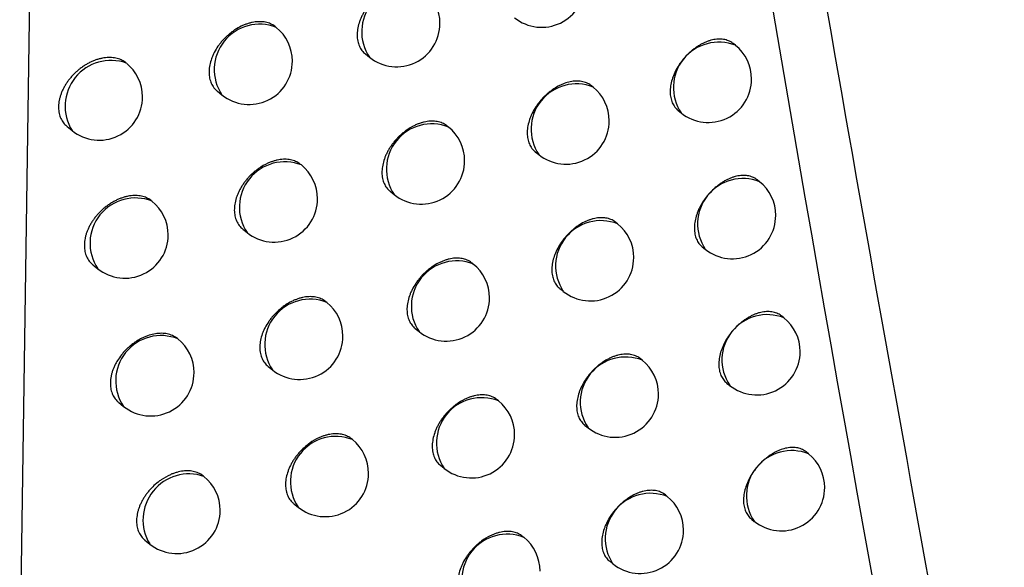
# Model space of a CAD drawing. Header units: millimetres. Extents: x -0.66 to 0.91, y -0.4 to 0.64.
# Tile 161 of 171: x 0.72523 to 0.73659, y 0.23777 to 0.24409. Entities that reach past the tile are written whole.
import ezdxf

# ---------------------------------------------------------------- set-up
doc = ezdxf.new("R2010")
doc.units = ezdxf.units.MM
doc.layers.add('FORMAT', color=7, linetype='Continuous')

msp = doc.modelspace()

# ---------------------------------------------------------------- linework, layer by layer
at = {"layer": 'FORMAT', "color": 7, "linetype": 'Continuous', "lineweight": 25}
for p, q in [((0.725488, 0.254527), (0.725227, 0.236582)), ((0.728188, 0.244004), (0.72818, 0.244011)), ((0.733488, 0.243797), (0.733464, 0.243817)), ((0.729217, 0.243697), (0.729264, 0.243659)), ((0.731846, 0.243315), (0.731826, 0.243331)), ((0.727509, 0.243267), (0.727562, 0.243225)), ((0.732827, 0.243046), (0.732862, 0.243017)), ((0.725774, 0.242859), (0.725832, 0.242813)), ((0.730176, 0.242854), (0.730161, 0.242866)), ((0.731178, 0.242568), (0.731219, 0.242535)), ((0.728479, 0.242416), (0.728469, 0.242423)), ((0.733767, 0.242223), (0.733741, 0.242244)), ((0.729503, 0.242112), (0.729549, 0.242075)), ((0.732128, 0.241737), (0.732108, 0.241754)), ((0.727801, 0.241677), (0.727852, 0.241636)), ((0.733106, 0.241471), (0.733141, 0.241443)), ((0.730463, 0.241273), (0.730448, 0.241285)), ((0.726071, 0.241265), (0.726128, 0.241219)), ((0.731462, 0.24099), (0.731502, 0.240958)), ((0.728772, 0.24083), (0.728761, 0.240838)), ((0.734048, 0.240652), (0.734021, 0.240673)), ((0.729792, 0.24053), (0.729837, 0.240493)), ((0.732414, 0.240162), (0.732392, 0.24018)), ((0.728095, 0.240091), (0.728145, 0.24005)), ((0.733387, 0.239899), (0.733422, 0.239872)), ((0.730753, 0.239694), (0.730737, 0.239707)), ((0.726371, 0.239673), (0.726427, 0.239629)), ((0.731748, 0.239414), (0.731787, 0.239383)), ((0.729067, 0.239247), (0.729056, 0.239256)), ((0.734332, 0.239083), (0.734304, 0.239105)), ((0.730083, 0.23895), (0.730127, 0.238915)), ((0.727354, 0.238821), (0.727348, 0.238826)), ((0.732702, 0.23859), (0.73268, 0.238608)), ((0.728391, 0.238507), (0.728441, 0.238467)), ((0.733672, 0.23833), (0.733705, 0.238303)), ((0.731046, 0.238118), (0.731029, 0.238132)), ((0.726673, 0.238085), (0.726728, 0.238041)), ((0.732037, 0.237842), (0.732075, 0.237811))]:
    msp.add_line(p, q, dxfattribs=at)
for centre, radius, start, end in [((0.729698, 0.243952), 0.0005234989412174, 68.457995, 213.993496), ((0.731252, 0.244505), 0.0005000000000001, 231.225746, 360), ((0.729578, 0.244049), 0.0005, 360, 51.225746), ((0.727996, 0.243517), 0.0005234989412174, 68.457995, 213.993496), ((0.729578, 0.244049), 0.0005, 231.225746, 360), ((0.727875, 0.243614), 0.0005000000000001, 360, 51.225746), ((0.733296, 0.24331), 0.0005234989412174, 68.457995, 213.993496), ((0.733175, 0.243407), 0.0005, 360, 51.225746), ((0.726281, 0.243093), 0.00052966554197, 70.492611, 211.958881), ((0.726145, 0.243202), 0.0005000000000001, 360, 51.225746), ((0.727875, 0.243614), 0.0005000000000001, 231.225746, 360), ((0.731653, 0.242828), 0.0005234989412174, 68.457995, 213.993496), ((0.733175, 0.243407), 0.0005000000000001, 231.225746, 360), ((0.731532, 0.242925), 0.0005000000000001, 360, 51.225746), ((0.726145, 0.243202), 0.0005000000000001, 231.225746, 360), ((0.729983, 0.242367), 0.0005234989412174, 68.457995, 213.993496), ((0.731532, 0.242925), 0.0005000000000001, 231.225746, 360), ((0.729863, 0.242464), 0.0005000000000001, 360, 51.225746), ((0.728286, 0.241929), 0.0005234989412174, 68.457995, 213.993496), ((0.728165, 0.242026), 0.0005, 360, 51.225746), ((0.729863, 0.242464), 0.0005000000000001, 231.225746, 360), ((0.733575, 0.241736), 0.0005234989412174, 68.457995, 213.993496), ((0.733454, 0.241833), 0.0005000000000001, 360, 51.225746), ((0.726562, 0.241512), 0.000523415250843, 68.428434, 214.023057), ((0.726441, 0.241609), 0.0005000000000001, 360, 51.225746), ((0.728165, 0.242026), 0.0005, 231.225746, 360), ((0.731936, 0.24125), 0.0005234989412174, 68.457995, 213.993496), ((0.731815, 0.241347), 0.0005, 360, 51.225746), ((0.733454, 0.241833), 0.0005000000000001, 231.225746, 360), ((0.726441, 0.241609), 0.0005000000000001, 231.225746, 360), ((0.730271, 0.240786), 0.0005234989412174, 68.457995, 213.993496), ((0.731815, 0.241347), 0.0005, 231.225746, 360), ((0.73015, 0.240883), 0.0005000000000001, 360, 51.225746), ((0.728579, 0.240343), 0.0005234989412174, 68.457995, 213.993496), ((0.728458, 0.24044), 0.0005, 360, 51.225746), ((0.73015, 0.240883), 0.0005000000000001, 231.225746, 360), ((0.733856, 0.240165), 0.0005234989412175, 68.457995, 213.993496), ((0.733735, 0.240262), 0.0005, 360, 51.225746), ((0.726857, 0.239925), 0.0005220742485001, 67.946532, 214.50496), ((0.72674, 0.240019), 0.0005000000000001, 360, 51.225746), ((0.728458, 0.24044), 0.0005, 231.225746, 360), ((0.733735, 0.240262), 0.0004999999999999, 231.225746, 360), ((0.732221, 0.239676), 0.0005234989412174, 68.457995, 213.993496), ((0.7321, 0.239773), 0.0005000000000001, 360, 51.225746), ((0.72674, 0.240019), 0.0005000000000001, 231.225746, 360), ((0.730561, 0.239207), 0.0005234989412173, 68.457995, 213.993496), ((0.73044, 0.239304), 0.0005000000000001, 360, 51.225746), ((0.7321, 0.239773), 0.0005000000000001, 231.225746, 360), ((0.728875, 0.23876), 0.0005234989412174, 68.457995, 213.993496), ((0.728754, 0.238857), 0.0005, 360, 51.225746), ((0.73044, 0.239304), 0.0005000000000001, 231.225746, 360), ((0.734139, 0.238596), 0.0005234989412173, 68.457995, 213.993496), ((0.734019, 0.238693), 0.0005, 360, 51.225746), ((0.727181, 0.238319), 0.0005313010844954, 70.991007, 211.460485), ((0.727041, 0.238431), 0.0005000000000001, 360, 51.225746), ((0.728754, 0.238857), 0.0005, 231.225746, 360), ((0.734019, 0.238693), 0.0005, 231.225746, 360), ((0.732509, 0.238103), 0.0005234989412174, 68.457995, 213.993496), ((0.732389, 0.238201), 0.0005000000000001, 360, 51.225746), ((0.727041, 0.238431), 0.0005000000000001, 231.225746, 360), ((0.730854, 0.237631), 0.0005234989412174, 68.457995, 213.993496), ((0.730733, 0.237729), 0.0005, 360, 51.225746), ((0.732389, 0.238201), 0.0005000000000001, 231.225746, 360)]:
    msp.add_arc(centre, radius, start, end, dxfattribs=at)
for points, knots in [([(0.7414792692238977, 0.2091920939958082), (0.7404295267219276, 0.2140268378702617), (0.7383296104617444, 0.2236983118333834), (0.7355151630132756, 0.2385232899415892), (0.7329207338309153, 0.2535623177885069), (0.7314076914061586, 0.2637942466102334), (0.73065101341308, 0.2689112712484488)], [0, 0, 0, 0, 0.2497424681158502, 0.4995875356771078, 0.7497419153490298, 1, 1, 1, 1]), ([(0.7307572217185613, 0.2635278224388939), (0.7322280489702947, 0.2543267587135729), (0.7344792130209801, 0.2402441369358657), (0.7380838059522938, 0.2218139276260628), (0.7401309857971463, 0.2125023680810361), (0.7411547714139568, 0.2078456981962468)], [0, 0, 0, 0, 0.4851334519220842, 0.7425175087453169, 1, 1, 1, 1]), ([(0.7298770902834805, 0.2444491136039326), (0.7298711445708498, 0.2444537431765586), (0.7298500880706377, 0.2444701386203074), (0.7298162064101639, 0.2444863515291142), (0.7297773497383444, 0.2444980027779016), (0.7297361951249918, 0.2445055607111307), (0.7296921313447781, 0.244507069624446), (0.7296462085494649, 0.2445023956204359), (0.7296110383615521, 0.2444958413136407), (0.7295755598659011, 0.2444863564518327), (0.7295394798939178, 0.2444738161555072), (0.7294797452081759, 0.2444482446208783), (0.7294204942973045, 0.2444131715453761), (0.7293545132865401, 0.2443624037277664), (0.729312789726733, 0.2443240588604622), (0.7292746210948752, 0.2442823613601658), (0.7292478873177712, 0.2442494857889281), (0.7292234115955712, 0.2442154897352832), (0.7292013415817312, 0.2441806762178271), (0.7291815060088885, 0.2441447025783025), (0.7291643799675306, 0.2441083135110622), (0.7291452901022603, 0.2440596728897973), (0.7291318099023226, 0.2440109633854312), (0.7291243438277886, 0.2439634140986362), (0.7291208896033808, 0.2439169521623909), (0.7291234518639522, 0.2438724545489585), (0.729132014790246, 0.2438310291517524), (0.7291445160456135, 0.2437919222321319), (0.7291626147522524, 0.2437563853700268), (0.7291864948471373, 0.2437260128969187), (0.7292024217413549, 0.2437081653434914), (0.7292141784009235, 0.2437003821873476), (0.7292179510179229, 0.2436978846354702)], [0, 0, 0, 0, 0.0210355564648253, 0.0744965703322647, 0.101782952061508, 0.1282776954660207, 0.1818747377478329, 0.2092306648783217, 0.2357904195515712, 0.2625355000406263, 0.289567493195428, 0.3169924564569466, 0.3972484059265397, 0.4247126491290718, 0.4780117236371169, 0.5050670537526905, 0.5325189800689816, 0.5590346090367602, 0.585736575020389, 0.6127276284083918, 0.6401150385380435, 0.6665449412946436, 0.7200160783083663, 0.747313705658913, 0.7736783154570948, 0.8270153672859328, 0.8542420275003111, 0.8805958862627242, 0.9339088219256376, 0.9611204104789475, 0.987523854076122, 1, 1, 1, 1]), ([(0.7281798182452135, 0.2440106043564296), (0.7281738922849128, 0.2440152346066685), (0.7281526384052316, 0.2440318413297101), (0.7281184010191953, 0.2440484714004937), (0.7280789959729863, 0.2440607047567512), (0.728037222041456, 0.2440688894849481), (0.7279924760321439, 0.2440710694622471), (0.7279458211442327, 0.2440670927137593), (0.7279100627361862, 0.2440610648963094), (0.7278739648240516, 0.2440520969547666), (0.7278372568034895, 0.2440400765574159), (0.7277886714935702, 0.2440203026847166), (0.7277404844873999, 0.2439949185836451), (0.7276939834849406, 0.2439645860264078), (0.7276600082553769, 0.2439393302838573), (0.7276275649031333, 0.2439120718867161), (0.7275968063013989, 0.2438830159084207), (0.7275674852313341, 0.2438518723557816), (0.7275402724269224, 0.2438192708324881), (0.7275070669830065, 0.2437742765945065), (0.7274785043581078, 0.2437271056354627), (0.7274553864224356, 0.2436789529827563), (0.727436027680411, 0.2436305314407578), (0.7274223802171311, 0.2435819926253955), (0.7274148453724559, 0.2435345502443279), (0.7274113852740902, 0.2434881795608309), (0.7274140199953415, 0.2434437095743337), (0.7274227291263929, 0.243402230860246), (0.7274354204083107, 0.2433630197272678), (0.7274537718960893, 0.2433273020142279), (0.7274779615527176, 0.2432966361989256), (0.7274942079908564, 0.2432784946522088), (0.7275062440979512, 0.2432704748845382), (0.7275101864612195, 0.243267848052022)], [0, 0, 0, 0, 0.0206344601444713, 0.0740069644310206, 0.1012459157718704, 0.1277473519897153, 0.1813560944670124, 0.2087158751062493, 0.235329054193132, 0.2621276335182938, 0.2892131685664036, 0.3166917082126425, 0.3699802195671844, 0.3973227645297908, 0.4248670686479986, 0.4515112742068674, 0.4783428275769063, 0.5054652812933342, 0.5329868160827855, 0.5595228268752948, 0.6132114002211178, 0.6406236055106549, 0.6670174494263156, 0.7204173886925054, 0.7476806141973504, 0.7739671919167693, 0.8271468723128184, 0.8542935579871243, 0.8805614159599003, 0.9336994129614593, 0.9608203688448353, 0.9871669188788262, 1, 1, 1, 1]), ([(0.7334634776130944, 0.243816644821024), (0.7334576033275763, 0.2438211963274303), (0.7334371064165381, 0.2438370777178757), (0.7334041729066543, 0.2438523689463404), (0.733366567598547, 0.2438628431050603), (0.7333267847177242, 0.243869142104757), (0.7332842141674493, 0.2438693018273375), (0.7332398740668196, 0.2438632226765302), (0.7332059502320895, 0.2438556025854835), (0.7331717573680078, 0.2438450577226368), (0.7331369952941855, 0.2438314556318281), (0.7331023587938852, 0.2438150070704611), (0.7330681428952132, 0.2437958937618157), (0.7330346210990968, 0.2437743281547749), (0.7330015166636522, 0.243750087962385), (0.7329695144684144, 0.2437236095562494), (0.7329388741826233, 0.2436951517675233), (0.7329098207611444, 0.2436649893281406), (0.732882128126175, 0.2436328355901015), (0.7328563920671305, 0.2435993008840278), (0.7328249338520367, 0.2435531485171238), (0.7327978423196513, 0.2435050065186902), (0.7327758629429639, 0.243456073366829), (0.7327573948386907, 0.2434069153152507), (0.7327443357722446, 0.243357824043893), (0.7327370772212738, 0.2433100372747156), (0.732733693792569, 0.2432634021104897), (0.7327361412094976, 0.243218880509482), (0.7327444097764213, 0.2431776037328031), (0.7327565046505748, 0.2431387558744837), (0.7327740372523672, 0.2431036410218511), (0.7327971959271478, 0.2430739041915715), (0.7328125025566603, 0.2430566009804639), (0.7328237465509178, 0.2430492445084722), (0.732827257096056, 0.2430469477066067)], [0, 0, 0, 0, 0.0215127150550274, 0.0750634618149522, 0.1023984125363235, 0.1288759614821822, 0.1824405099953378, 0.2097825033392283, 0.2362669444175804, 0.2629365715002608, 0.2898929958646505, 0.3172422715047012, 0.343730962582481, 0.3704049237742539, 0.3973658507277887, 0.4247198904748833, 0.4512070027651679, 0.4778794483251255, 0.5048389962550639, 0.5321918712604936, 0.5586703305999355, 0.6122374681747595, 0.6395816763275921, 0.6660475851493, 0.7195892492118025, 0.7469203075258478, 0.7733768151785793, 0.8268991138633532, 0.8542198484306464, 0.8806764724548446, 0.9341986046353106, 0.9615187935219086, 0.9879855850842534, 1, 1, 1, 1]), ([(0.7264544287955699, 0.2435941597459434), (0.7264404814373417, 0.2436044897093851), (0.726418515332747, 0.2436207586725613), (0.7263829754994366, 0.2436360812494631), (0.7263529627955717, 0.24364574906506), (0.7263212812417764, 0.2436523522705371), (0.726288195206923, 0.2436560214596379), (0.726253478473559, 0.2436566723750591), (0.7262177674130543, 0.2436542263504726), (0.7261815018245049, 0.2436487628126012), (0.7261447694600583, 0.2436403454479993), (0.7261073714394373, 0.2436288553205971), (0.7260700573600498, 0.243614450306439), (0.7260332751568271, 0.2435973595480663), (0.7259970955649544, 0.2435776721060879), (0.7259613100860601, 0.2435551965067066), (0.7259267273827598, 0.243530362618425), (0.725893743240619, 0.2435035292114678), (0.7258623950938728, 0.243474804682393), (0.7258324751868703, 0.2434439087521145), (0.7258047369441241, 0.2434115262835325), (0.7257794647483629, 0.2433781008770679), (0.72575664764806, 0.2433437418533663), (0.7257361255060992, 0.2433080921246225), (0.7257184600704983, 0.2432719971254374), (0.7257037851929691, 0.2432359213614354), (0.7256920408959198, 0.2431999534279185), (0.7256831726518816, 0.2431637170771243), (0.7256755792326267, 0.2431163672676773), (0.7256741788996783, 0.2430704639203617), (0.7256789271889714, 0.2430270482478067), (0.7256877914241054, 0.2429855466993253), (0.7257026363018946, 0.2429471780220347), (0.7257232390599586, 0.2429130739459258), (0.7257440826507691, 0.2428852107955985), (0.7257632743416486, 0.2428694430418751), (0.7257746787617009, 0.2428600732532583)], [0, 0, 0, 0, 0.0466044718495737, 0.073398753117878, 0.1005777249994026, 0.126993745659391, 0.1535913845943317, 0.1807601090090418, 0.2081254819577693, 0.2347112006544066, 0.2614804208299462, 0.2888278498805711, 0.3163749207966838, 0.3430465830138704, 0.3699036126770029, 0.3973463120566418, 0.4249919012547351, 0.4516188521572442, 0.4784321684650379, 0.5058355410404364, 0.5334438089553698, 0.5599058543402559, 0.586553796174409, 0.6137905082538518, 0.6412316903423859, 0.6674816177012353, 0.6939156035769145, 0.7209315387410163, 0.7481490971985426, 0.800661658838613, 0.827317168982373, 0.8543620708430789, 0.9068182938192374, 0.9334411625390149, 0.9604482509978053, 1, 1, 1, 1]), ([(0.7318257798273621, 0.2433302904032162), (0.7318198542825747, 0.2433348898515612), (0.7317990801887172, 0.2433510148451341), (0.7317656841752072, 0.2433667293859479), (0.7317274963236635, 0.2433777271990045), (0.7316870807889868, 0.2433845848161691), (0.7316438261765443, 0.2433853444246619), (0.7315987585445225, 0.2433798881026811), (0.7315527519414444, 0.2433703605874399), (0.7315057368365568, 0.2433548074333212), (0.7314473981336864, 0.2433283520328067), (0.7314010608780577, 0.2433016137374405), (0.7313563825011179, 0.2432700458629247), (0.7313237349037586, 0.2432439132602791), (0.7312925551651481, 0.243215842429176), (0.7312629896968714, 0.24318604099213), (0.7312348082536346, 0.2431542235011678), (0.7312086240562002, 0.2431210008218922), (0.7311766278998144, 0.2430752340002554), (0.7311490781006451, 0.2430274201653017), (0.7311267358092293, 0.2429787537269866), (0.7311079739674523, 0.2429298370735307), (0.731094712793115, 0.2428809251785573), (0.7310873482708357, 0.2428332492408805), (0.731083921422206, 0.2427866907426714), (0.7310864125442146, 0.2427421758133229), (0.7310948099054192, 0.242700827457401), (0.7311070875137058, 0.242661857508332), (0.7311248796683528, 0.2426265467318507), (0.7311483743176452, 0.2425965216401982), (0.7311639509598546, 0.2425789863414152), (0.7311754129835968, 0.2425714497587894), (0.7311790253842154, 0.2425690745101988)], [0, 0, 0, 0, 0.0213592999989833, 0.0748825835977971, 0.1022026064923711, 0.1286867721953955, 0.1822639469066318, 0.2096115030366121, 0.2361218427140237, 0.2897523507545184, 0.3171276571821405, 0.3701238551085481, 0.3973155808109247, 0.4247074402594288, 0.4512267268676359, 0.477931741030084, 0.5049245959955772, 0.5323118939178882, 0.5588038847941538, 0.6123993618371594, 0.6397591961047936, 0.6662134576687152, 0.7197323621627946, 0.7470526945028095, 0.7734781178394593, 0.8269377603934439, 0.8542266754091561, 0.8806485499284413, 0.9340999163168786, 0.9613833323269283, 0.9878294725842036, 1, 1, 1, 1]), ([(0.7301610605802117, 0.2428656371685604), (0.7301551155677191, 0.2428702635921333), (0.7301341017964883, 0.2428866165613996), (0.7301002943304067, 0.2429027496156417), (0.7300615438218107, 0.2429142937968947), (0.7300205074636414, 0.2429217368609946), (0.7299765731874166, 0.2429231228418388), (0.7299307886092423, 0.2429183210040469), (0.7298957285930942, 0.2429116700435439), (0.7298603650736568, 0.2429020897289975), (0.7298244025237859, 0.2428894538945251), (0.7297648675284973, 0.2428637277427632), (0.7297058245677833, 0.2428285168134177), (0.7296509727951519, 0.2427860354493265), (0.7296192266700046, 0.2427583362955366), (0.7295891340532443, 0.2427288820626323), (0.7295604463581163, 0.2426973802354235), (0.7295338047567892, 0.2426644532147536), (0.7295094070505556, 0.242630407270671), (0.729487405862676, 0.2425955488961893), (0.7294676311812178, 0.242559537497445), (0.7294505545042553, 0.2425231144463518), (0.7294315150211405, 0.2424744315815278), (0.7294180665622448, 0.2424256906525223), (0.7294106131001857, 0.2423781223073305), (0.7294071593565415, 0.2423316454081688), (0.7294097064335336, 0.2422871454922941), (0.7294182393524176, 0.2422457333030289), (0.7294307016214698, 0.2422066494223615), (0.7294487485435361, 0.2421711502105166), (0.7294725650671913, 0.2421408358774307), (0.7294884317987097, 0.2421230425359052), (0.7295001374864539, 0.2421153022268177), (0.729503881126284, 0.2421128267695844)], [0, 0, 0, 0, 0.0210957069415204, 0.0745667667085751, 0.101858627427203, 0.1283504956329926, 0.1819420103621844, 0.2092954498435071, 0.2358449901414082, 0.2625798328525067, 0.2896015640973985, 0.3170162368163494, 0.3972299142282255, 0.4246795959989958, 0.4512470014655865, 0.4780007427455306, 0.5050434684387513, 0.5324823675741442, 0.5589928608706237, 0.5856895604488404, 0.6126750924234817, 0.6400565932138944, 0.6664905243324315, 0.7199695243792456, 0.7472708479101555, 0.7736463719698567, 0.8270054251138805, 0.8542432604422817, 0.8806092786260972, 0.9339469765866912, 0.96117143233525, 0.9875820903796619, 1, 1, 1, 1]), ([(0.7284691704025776, 0.2424228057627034), (0.7284632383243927, 0.2424274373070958), (0.728442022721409, 0.2424440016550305), (0.7284078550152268, 0.2424605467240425), (0.7283685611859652, 0.2424726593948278), (0.7283269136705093, 0.2424807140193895), (0.7282823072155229, 0.2424827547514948), (0.7282358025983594, 0.2424786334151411), (0.728200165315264, 0.2424724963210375), (0.7281641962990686, 0.2424634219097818), (0.7281276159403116, 0.2424512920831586), (0.7280670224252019, 0.2424263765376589), (0.7280069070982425, 0.2423919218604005), (0.7279510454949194, 0.2423500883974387), (0.7279187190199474, 0.2423227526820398), (0.727888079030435, 0.2422936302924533), (0.7278588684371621, 0.2422624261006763), (0.7278317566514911, 0.2422297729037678), (0.7278069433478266, 0.242195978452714), (0.7277845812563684, 0.2421613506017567), (0.7277644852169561, 0.2421255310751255), (0.7277471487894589, 0.2420892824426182), (0.727727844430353, 0.2420408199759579), (0.7277142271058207, 0.2419922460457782), (0.7277067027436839, 0.2419447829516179), (0.7277032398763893, 0.2418983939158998), (0.7277058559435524, 0.2418539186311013), (0.7277145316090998, 0.2418124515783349), (0.7277271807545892, 0.2417732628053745), (0.7277454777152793, 0.2417375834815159), (0.7277696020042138, 0.2417069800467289), (0.7277857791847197, 0.2416889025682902), (0.7277977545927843, 0.2416809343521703), (0.727801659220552, 0.241678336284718)], [0, 0, 0, 0, 0.0207246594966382, 0.0741200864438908, 0.1013712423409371, 0.1278726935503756, 0.1814818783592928, 0.2088423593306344, 0.2354450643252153, 0.2622331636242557, 0.2893082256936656, 0.3167763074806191, 0.3972167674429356, 0.424744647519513, 0.4513759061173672, 0.4781943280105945, 0.505303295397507, 0.5328108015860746, 0.5593439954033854, 0.5860641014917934, 0.6130744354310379, 0.6404828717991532, 0.6668868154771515, 0.7203067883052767, 0.7475797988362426, 0.7738859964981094, 0.8271052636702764, 0.854272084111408, 0.8805611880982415, 0.9337423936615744, 0.9608857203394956, 0.9872466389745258, 1, 1, 1, 1]), ([(0.7337409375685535, 0.2422432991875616), (0.7337350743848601, 0.2422478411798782), (0.7337146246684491, 0.242263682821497), (0.7336817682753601, 0.2422789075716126), (0.7336442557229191, 0.2422893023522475), (0.7336045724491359, 0.2422955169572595), (0.7335621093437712, 0.242295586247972), (0.7335178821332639, 0.2422894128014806), (0.7334840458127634, 0.2422817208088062), (0.7334499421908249, 0.2422711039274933), (0.7334152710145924, 0.2422574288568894), (0.7333807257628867, 0.2422409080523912), (0.7333466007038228, 0.2422217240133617), (0.7333131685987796, 0.2422000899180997), (0.733280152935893, 0.2421757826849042), (0.733248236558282, 0.2421492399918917), (0.7332176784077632, 0.2421207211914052), (0.7331887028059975, 0.2420905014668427), (0.7331610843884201, 0.2420582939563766), (0.7331354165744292, 0.242024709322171), (0.7331040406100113, 0.2419784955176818), (0.7330770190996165, 0.2419303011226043), (0.7330550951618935, 0.2418813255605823), (0.7330366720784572, 0.2418321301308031), (0.7330236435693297, 0.2417830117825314), (0.7330164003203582, 0.2417352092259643), (0.7330130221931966, 0.2416885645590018), (0.7330154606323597, 0.2416440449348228), (0.733023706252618, 0.241602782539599), (0.7330357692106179, 0.2415639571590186), (0.7330532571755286, 0.2415288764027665), (0.7330763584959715, 0.2414991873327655), (0.7330916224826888, 0.2414819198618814), (0.7331028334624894, 0.2414745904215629), (0.7331063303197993, 0.2414723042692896)], [0, 0, 0, 0, 0.0215263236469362, 0.0750798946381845, 0.1024163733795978, 0.1288934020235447, 0.1824569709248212, 0.2097985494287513, 0.2362806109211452, 0.2629478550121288, 0.2899018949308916, 0.3172487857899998, 0.3437340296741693, 0.3704045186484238, 0.3973619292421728, 0.4247123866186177, 0.4511964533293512, 0.4778658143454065, 0.5048222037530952, 0.5321718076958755, 0.5586491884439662, 0.6122140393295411, 0.639556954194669, 0.6660245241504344, 0.7195694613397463, 0.7469020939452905, 0.7733623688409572, 0.8268922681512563, 0.8542168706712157, 0.8806775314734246, 0.9342078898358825, 0.9615323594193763, 0.9880014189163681, 1, 1, 1, 1]), ([(0.7267496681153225, 0.2420016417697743), (0.7267357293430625, 0.2420119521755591), (0.72671379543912, 0.242028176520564), (0.7266783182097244, 0.2420434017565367), (0.7266483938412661, 0.2420529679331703), (0.7266168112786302, 0.2420594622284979), (0.7265838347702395, 0.2420630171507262), (0.7265492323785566, 0.242063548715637), (0.7265136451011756, 0.2420609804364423), (0.7264775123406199, 0.2420553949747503), (0.7264409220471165, 0.2420468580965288), (0.7264036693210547, 0.2420352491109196), (0.726366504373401, 0.2420207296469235), (0.7263298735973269, 0.2420035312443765), (0.7262938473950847, 0.2419837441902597), (0.7262582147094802, 0.2419611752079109), (0.7262237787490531, 0.2419362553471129), (0.7261909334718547, 0.2419093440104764), (0.7261597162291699, 0.2418805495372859), (0.7261299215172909, 0.2418495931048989), (0.7261022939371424, 0.2418171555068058), (0.7260771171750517, 0.2417836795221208), (0.7260543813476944, 0.2417492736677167), (0.7260339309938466, 0.2417135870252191), (0.7260163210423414, 0.2416774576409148), (0.7260016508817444, 0.2416412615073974), (0.7259899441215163, 0.2416052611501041), (0.7259811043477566, 0.2415690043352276), (0.725973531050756, 0.2415217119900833), (0.7259721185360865, 0.2414757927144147), (0.7259768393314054, 0.2414323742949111), (0.7259856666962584, 0.2413908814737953), (0.726000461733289, 0.2413525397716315), (0.7260210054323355, 0.2413184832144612), (0.7260417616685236, 0.2412907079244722), (0.7260608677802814, 0.2412750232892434), (0.7260722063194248, 0.2412657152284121)], [0, 0, 0, 0, 0.046734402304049, 0.0735407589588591, 0.1007324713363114, 0.1271448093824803, 0.1537388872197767, 0.1809045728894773, 0.2082671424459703, 0.2348352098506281, 0.2615867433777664, 0.2889164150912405, 0.3164457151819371, 0.3430928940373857, 0.3699252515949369, 0.3973425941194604, 0.424962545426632, 0.4515690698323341, 0.4783616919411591, 0.505743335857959, 0.533329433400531, 0.559784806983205, 0.5864258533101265, 0.6136547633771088, 0.6410877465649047, 0.6673481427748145, 0.693987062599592, 0.7208185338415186, 0.7480460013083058, 0.8006043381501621, 0.8272830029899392, 0.8543513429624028, 0.906857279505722, 0.9335056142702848, 0.9605388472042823, 1, 1, 1, 1]), ([(0.732107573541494, 0.241753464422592), (0.7321016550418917, 0.2417580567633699), (0.7320809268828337, 0.2417741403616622), (0.7320476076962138, 0.2417897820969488), (0.732009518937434, 0.2418006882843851), (0.7319692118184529, 0.2418074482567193), (0.7319260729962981, 0.2418081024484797), (0.7318811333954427, 0.2418025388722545), (0.7318467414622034, 0.2417953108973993), (0.7318120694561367, 0.2417851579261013), (0.7317768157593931, 0.2417719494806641), (0.7317302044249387, 0.241750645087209), (0.7316840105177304, 0.241723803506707), (0.7316394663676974, 0.2416921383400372), (0.7316069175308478, 0.2416659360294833), (0.7315758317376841, 0.2416377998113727), (0.7315463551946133, 0.2416079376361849), (0.7315182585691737, 0.2415760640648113), (0.7314921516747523, 0.2415427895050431), (0.7314602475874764, 0.2414969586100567), (0.7314327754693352, 0.2414490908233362), (0.7314104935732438, 0.2414003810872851), (0.7313917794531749, 0.2413514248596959), (0.731378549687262, 0.2413024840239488), (0.7313711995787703, 0.2412547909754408), (0.7313677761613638, 0.2412082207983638), (0.7313702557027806, 0.241163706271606), (0.7313786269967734, 0.2411223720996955), (0.7313908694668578, 0.2410834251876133), (0.7314086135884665, 0.241048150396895), (0.7314320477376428, 0.241018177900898), (0.731447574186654, 0.2410006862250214), (0.731458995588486, 0.2409931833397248), (0.7314625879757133, 0.2409908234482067)], [0, 0, 0, 0, 0.0213916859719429, 0.0749193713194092, 0.1022418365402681, 0.1287238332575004, 0.1822967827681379, 0.2096423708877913, 0.2361464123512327, 0.2628356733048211, 0.2898117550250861, 0.31718070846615, 0.3701598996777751, 0.3973428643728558, 0.424725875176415, 0.4512375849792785, 0.4779349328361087, 0.5049199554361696, 0.5322991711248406, 0.5587875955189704, 0.6123756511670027, 0.6397314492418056, 0.6661875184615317, 0.7197099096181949, 0.7470318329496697, 0.7734631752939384, 0.8269347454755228, 0.8542297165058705, 0.8806582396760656, 0.9341231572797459, 0.9614136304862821, 0.9878633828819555, 1, 1, 1, 1]), ([(0.7304476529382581, 0.2412849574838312), (0.7304417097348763, 0.2412895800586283), (0.7304207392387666, 0.2413058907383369), (0.7303870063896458, 0.2413219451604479), (0.7303483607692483, 0.2413333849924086), (0.7303074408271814, 0.2413407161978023), (0.7302636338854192, 0.2413419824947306), (0.7302179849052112, 0.2413370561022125), (0.7301830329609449, 0.2413303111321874), (0.7301477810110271, 0.2413206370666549), (0.7301119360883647, 0.2413079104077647), (0.7300645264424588, 0.2412872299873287), (0.7300175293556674, 0.2412609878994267), (0.7299721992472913, 0.2412298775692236), (0.7299390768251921, 0.2412040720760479), (0.729907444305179, 0.2411763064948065), (0.7298774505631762, 0.2411467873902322), (0.7298488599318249, 0.2411152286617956), (0.7298223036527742, 0.241082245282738), (0.7297898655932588, 0.2410367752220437), (0.7297619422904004, 0.2409892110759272), (0.7297393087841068, 0.2409407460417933), (0.7297203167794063, 0.2408920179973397), (0.7297069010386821, 0.2408432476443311), (0.7296994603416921, 0.2407956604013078), (0.7296960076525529, 0.2407491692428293), (0.7296985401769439, 0.2407046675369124), (0.7297070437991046, 0.2406632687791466), (0.7297194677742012, 0.2406242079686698), (0.7297374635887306, 0.2405887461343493), (0.7297612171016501, 0.2405584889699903), (0.7297770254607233, 0.2405407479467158), (0.7297886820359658, 0.2405330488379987), (0.7297923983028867, 0.240530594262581)], [0, 0, 0, 0, 0.02115006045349, 0.0746276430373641, 0.1019231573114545, 0.1284110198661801, 0.1819946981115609, 0.2093444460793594, 0.23588320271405, 0.2626072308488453, 0.2896181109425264, 0.3170218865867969, 0.3701005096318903, 0.3973347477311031, 0.4247695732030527, 0.4513243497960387, 0.4780653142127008, 0.5050949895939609, 0.5325204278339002, 0.5590247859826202, 0.6126464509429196, 0.6400210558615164, 0.6664573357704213, 0.7199408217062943, 0.7472441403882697, 0.7736284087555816, 0.8270050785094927, 0.8542518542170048, 0.8806277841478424, 0.9339856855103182, 0.9612206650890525, 0.9876366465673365, 1, 1, 1, 1]), ([(0.7287610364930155, 0.2408378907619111), (0.7287550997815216, 0.2408425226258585), (0.7287339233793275, 0.2408590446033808), (0.7286998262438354, 0.2408755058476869), (0.7286606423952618, 0.240887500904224), (0.7286191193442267, 0.2408954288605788), (0.7285746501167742, 0.2408973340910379), (0.7285282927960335, 0.2408930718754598), (0.728492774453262, 0.2408868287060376), (0.7284569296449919, 0.2408776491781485), (0.7284204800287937, 0.2408654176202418), (0.7283722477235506, 0.2408453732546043), (0.7283244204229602, 0.2408197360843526), (0.7282782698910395, 0.2407891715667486), (0.7282334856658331, 0.2407554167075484), (0.7281913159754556, 0.2407173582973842), (0.7281527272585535, 0.2406758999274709), (0.7281257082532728, 0.2406431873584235), (0.7280927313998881, 0.2405980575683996), (0.7280643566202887, 0.2405507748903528), (0.728041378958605, 0.240502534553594), (0.7280221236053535, 0.2404540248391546), (0.7280085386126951, 0.2404054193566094), (0.7280010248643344, 0.2403579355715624), (0.7279975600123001, 0.2403115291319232), (0.7280001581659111, 0.2402670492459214), (0.7280088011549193, 0.240225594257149), (0.728021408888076, 0.2401864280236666), (0.7280396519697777, 0.2401507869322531), (0.7280637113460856, 0.2401202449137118), (0.7280798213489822, 0.2401022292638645), (0.7280917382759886, 0.2400943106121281), (0.7280956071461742, 0.2400917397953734)], [0, 0, 0, 0, 0.0208060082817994, 0.0742155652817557, 0.1014744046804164, 0.1279722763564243, 0.1815746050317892, 0.2089320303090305, 0.2355213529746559, 0.2622960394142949, 0.2893576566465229, 0.3168122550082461, 0.3700327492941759, 0.3973401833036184, 0.4248489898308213, 0.4782203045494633, 0.5053129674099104, 0.5328036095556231, 0.5593305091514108, 0.6129996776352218, 0.6404008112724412, 0.6668105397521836, 0.7202418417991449, 0.7475202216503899, 0.7738411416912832, 0.8270900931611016, 0.854271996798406, 0.88057737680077, 0.9337917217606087, 0.9609522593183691, 0.9873230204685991, 0.9999999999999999, 0.9999999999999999, 0.9999999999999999, 0.9999999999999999]), ([(0.7340212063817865, 0.2406726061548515), (0.7340153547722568, 0.2406771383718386), (0.7339949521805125, 0.2406929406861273), (0.7339621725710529, 0.2407081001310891), (0.7339247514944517, 0.2407184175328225), (0.7338851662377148, 0.2407245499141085), (0.7338428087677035, 0.2407245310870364), (0.7337986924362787, 0.2407182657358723), (0.7337649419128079, 0.2407105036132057), (0.7337309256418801, 0.2406998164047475), (0.7336963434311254, 0.2406860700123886), (0.7336618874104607, 0.2406694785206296), (0.7336278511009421, 0.2406502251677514), (0.7335945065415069, 0.2406285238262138), (0.7335615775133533, 0.2406041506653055), (0.7335297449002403, 0.2405775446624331), (0.733499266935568, 0.2405489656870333), (0.7334703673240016, 0.2405186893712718), (0.7334428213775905, 0.240486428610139), (0.7334172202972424, 0.2404527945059), (0.7333859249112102, 0.2404065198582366), (0.7333589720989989, 0.2403582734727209), (0.7333371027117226, 0.2403092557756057), (0.7333187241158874, 0.240260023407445), (0.7333057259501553, 0.2402108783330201), (0.7332984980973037, 0.2401630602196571), (0.7332951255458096, 0.2401164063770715), (0.7332975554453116, 0.2400718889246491), (0.7333057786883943, 0.2400306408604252), (0.733317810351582, 0.2399918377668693), (0.7333352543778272, 0.239956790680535), (0.7333582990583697, 0.2399271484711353), (0.7333735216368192, 0.2399099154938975), (0.7333847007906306, 0.2399026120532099), (0.7333881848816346, 0.2399003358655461)], [0, 0, 0, 0, 0.0215372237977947, 0.0750930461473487, 0.1024307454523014, 0.1289073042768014, 0.1824699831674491, 0.2098111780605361, 0.2362912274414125, 0.2629564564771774, 0.289908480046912, 0.3172533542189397, 0.3437356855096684, 0.3704032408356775, 0.3973576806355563, 0.4247051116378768, 0.4511865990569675, 0.4778533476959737, 0.5048070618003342, 0.5321538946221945, 0.5586303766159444, 0.6121933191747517, 0.6395351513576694, 0.6660041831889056, 0.7195520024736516, 0.746886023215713, 0.7733495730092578, 0.82688608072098, 0.8542140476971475, 0.8806781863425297, 0.9342156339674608, 0.9615437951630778, 0.9880147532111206, 1, 1, 1, 1]), ([(0.7270475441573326, 0.2404124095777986), (0.7270416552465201, 0.2404170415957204), (0.727028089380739, 0.2404277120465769), (0.727004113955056, 0.2404413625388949), (0.7269761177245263, 0.2404537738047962), (0.7269362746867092, 0.2404662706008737), (0.726892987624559, 0.2404728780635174), (0.7268472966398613, 0.2404734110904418), (0.7268119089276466, 0.2404707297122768), (0.7267637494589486, 0.2404631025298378), (0.7267144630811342, 0.2404494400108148), (0.7266653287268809, 0.2404300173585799), (0.7266288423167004, 0.2404127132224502), (0.7265929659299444, 0.2403928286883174), (0.7265574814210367, 0.2403701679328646), (0.7265231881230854, 0.2403451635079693), (0.7264904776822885, 0.2403181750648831), (0.726459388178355, 0.2402893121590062), (0.7264297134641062, 0.2402582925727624), (0.7263932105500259, 0.240215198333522), (0.726361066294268, 0.2401694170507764), (0.7263340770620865, 0.2401221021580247), (0.7263164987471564, 0.2400858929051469), (0.7263018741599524, 0.2400496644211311), (0.7262901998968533, 0.2400136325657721), (0.72628138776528, 0.2399773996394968), (0.726275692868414, 0.2399417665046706), (0.7262731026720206, 0.2399070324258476), (0.7262735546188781, 0.2398734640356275), (0.7262770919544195, 0.2398407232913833), (0.726283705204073, 0.2398095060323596), (0.726293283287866, 0.2397800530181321), (0.7263056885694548, 0.2397525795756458), (0.7263210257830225, 0.2397268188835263), (0.7263392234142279, 0.2397034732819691), (0.7263561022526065, 0.2396856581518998), (0.7263676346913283, 0.2396767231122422), (0.7263714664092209, 0.2396737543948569)], [0, 0, 0, 0, 0.0203549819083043, 0.0468903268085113, 0.0737079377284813, 0.1009115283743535, 0.1540565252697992, 0.1810278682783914, 0.2083877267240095, 0.2349391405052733, 0.2889391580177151, 0.3164516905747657, 0.3430757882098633, 0.3698848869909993, 0.3972783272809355, 0.4248741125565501, 0.4514613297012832, 0.4782343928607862, 0.5055955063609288, 0.5331606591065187, 0.5861976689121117, 0.6134190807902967, 0.640844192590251, 0.6672104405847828, 0.6937626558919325, 0.7206035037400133, 0.747840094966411, 0.7740716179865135, 0.8004870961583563, 0.827187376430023, 0.8542775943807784, 0.8804853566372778, 0.9068756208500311, 0.9335477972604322, 0.9606055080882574, 0.9869109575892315, 1, 1, 1, 1]), ([(0.7323920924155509, 0.2401793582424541), (0.7323861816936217, 0.2401839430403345), (0.7323654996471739, 0.2401999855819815), (0.7323322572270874, 0.2402155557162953), (0.7322942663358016, 0.2402263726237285), (0.7322540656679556, 0.2402330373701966), (0.7322110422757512, 0.240233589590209), (0.7321662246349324, 0.2402279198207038), (0.7321319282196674, 0.2402206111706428), (0.7320973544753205, 0.2402103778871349), (0.7320622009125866, 0.2401970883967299), (0.7320157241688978, 0.2401756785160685), (0.7319696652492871, 0.2401487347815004), (0.7319252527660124, 0.2401169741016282), (0.7318928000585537, 0.2400907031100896), (0.7318618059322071, 0.2400625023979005), (0.731832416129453, 0.240032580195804), (0.731804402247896, 0.2400006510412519), (0.7317783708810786, 0.2399673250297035), (0.7317465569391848, 0.2399214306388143), (0.7317191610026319, 0.2398735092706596), (0.7316969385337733, 0.2398247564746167), (0.7316782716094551, 0.2397757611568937), (0.7316650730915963, 0.2397267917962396), (0.7316577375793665, 0.2396790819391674), (0.7316543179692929, 0.2396325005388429), (0.7316567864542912, 0.2395879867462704), (0.7316651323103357, 0.2395466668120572), (0.7316773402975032, 0.2395077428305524), (0.7316950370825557, 0.2394725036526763), (0.7317184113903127, 0.2394425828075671), (0.731733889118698, 0.2394251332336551), (0.7317452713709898, 0.2394176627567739), (0.7317488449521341, 0.2394153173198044)], [0, 0, 0, 0, 0.0214215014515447, 0.0749553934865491, 0.1022812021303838, 0.1287623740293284, 0.1823338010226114, 0.2096787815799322, 0.2361782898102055, 0.2628630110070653, 0.2898345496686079, 0.3171989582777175, 0.3701650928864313, 0.3973413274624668, 0.4247175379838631, 0.4512235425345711, 0.4779151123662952, 0.5048942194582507, 0.5322673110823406, 0.5587536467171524, 0.6123372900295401, 0.6396906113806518, 0.666149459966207, 0.719677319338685, 0.747001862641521, 0.7734397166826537, 0.8269244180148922, 0.8542260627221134, 0.8806617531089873, 0.9341412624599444, 0.9614393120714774, 0.9878934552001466, 1, 1, 1, 1]), ([(0.7307368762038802, 0.2397070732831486), (0.7307309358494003, 0.2397116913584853), (0.7307100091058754, 0.2397279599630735), (0.7306763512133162, 0.239743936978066), (0.7306378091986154, 0.2397552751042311), (0.7305970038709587, 0.2397624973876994), (0.7305533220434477, 0.2397636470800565), (0.7305078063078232, 0.2397585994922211), (0.7304729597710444, 0.2397517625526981), (0.7304378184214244, 0.2397419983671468), (0.730402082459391, 0.2397291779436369), (0.7303429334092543, 0.2397031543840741), (0.7302842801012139, 0.2396676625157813), (0.7302297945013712, 0.2396249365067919), (0.7301982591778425, 0.2395970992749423), (0.7301683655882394, 0.2395675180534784), (0.7301398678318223, 0.2395359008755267), (0.7301133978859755, 0.2395028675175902), (0.7300891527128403, 0.2394687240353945), (0.730067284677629, 0.2394337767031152), (0.7300476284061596, 0.2393976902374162), (0.7300306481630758, 0.2393611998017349), (0.7300117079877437, 0.239312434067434), (0.7299983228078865, 0.2392636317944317), (0.7299908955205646, 0.2392160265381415), (0.7299874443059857, 0.2391695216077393), (0.7299899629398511, 0.2391250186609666), (0.7299984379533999, 0.2390836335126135), (0.7300108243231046, 0.2390445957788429), (0.7300287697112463, 0.2390091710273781), (0.7300524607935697, 0.238978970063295), (0.7300682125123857, 0.2389612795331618), (0.730079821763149, 0.2389536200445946), (0.7300835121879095, 0.2389511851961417)], [0, 0, 0, 0, 0.0212038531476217, 0.0746971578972, 0.1020009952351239, 0.1284899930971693, 0.1820762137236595, 0.2094275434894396, 0.2359612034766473, 0.2626801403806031, 0.2896859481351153, 0.3170846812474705, 0.3972300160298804, 0.4246561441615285, 0.4512040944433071, 0.4779381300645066, 0.5049606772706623, 0.5323786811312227, 0.5588821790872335, 0.5855716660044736, 0.6125495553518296, 0.6399227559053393, 0.6663659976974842, 0.7198633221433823, 0.7471734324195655, 0.7735705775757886, 0.8269732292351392, 0.8542332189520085, 0.8806231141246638, 0.9340094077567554, 0.9612590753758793, 0.9876847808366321, 1, 1, 1, 1]), ([(0.7290554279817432, 0.239255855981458), (0.7290494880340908, 0.2392604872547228), (0.7290283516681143, 0.2392769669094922), (0.7289943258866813, 0.2392933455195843), (0.7289552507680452, 0.2393052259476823), (0.728913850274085, 0.2393130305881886), (0.7288695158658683, 0.2393148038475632), (0.7288233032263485, 0.2393104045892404), (0.7287879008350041, 0.239304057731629), (0.7287521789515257, 0.239294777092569), (0.728715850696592, 0.2392824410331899), (0.7286556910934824, 0.239257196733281), (0.7285960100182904, 0.2392224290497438), (0.728529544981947, 0.2391719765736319), (0.7284875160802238, 0.2391338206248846), (0.728449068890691, 0.2390922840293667), (0.7284221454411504, 0.2390595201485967), (0.7283975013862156, 0.2390256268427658), (0.7283752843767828, 0.2389909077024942), (0.7283553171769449, 0.2389550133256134), (0.7283380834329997, 0.2389186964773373), (0.7283188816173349, 0.2388701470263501), (0.7283053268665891, 0.2388215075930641), (0.7282978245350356, 0.238774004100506), (0.7282943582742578, 0.2387275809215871), (0.728296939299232, 0.2386830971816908), (0.7283055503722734, 0.2386416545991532), (0.7283181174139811, 0.2386025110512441), (0.728336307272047, 0.2385669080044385), (0.7283603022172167, 0.2385364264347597), (0.728376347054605, 0.2385184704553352), (0.7283882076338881, 0.2385105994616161), (0.7283920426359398, 0.23850805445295)], [0, 0, 0, 0, 0.0208847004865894, 0.0743149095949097, 0.1015847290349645, 0.1280829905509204, 0.1816864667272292, 0.2090448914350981, 0.235625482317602, 0.2623914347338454, 0.2894443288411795, 0.3168902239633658, 0.3972350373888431, 0.4247299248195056, 0.4780791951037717, 0.505160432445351, 0.5326391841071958, 0.5591638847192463, 0.5858751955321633, 0.612876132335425, 0.6402742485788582, 0.6666930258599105, 0.7201422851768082, 0.7474294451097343, 0.7737677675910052, 0.8270518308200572, 0.8542515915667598, 0.8805758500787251, 0.9338285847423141, 0.9610089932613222, 0.9873926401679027, 1, 1, 1, 1]), ([(0.7343042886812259, 0.2391045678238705), (0.7342984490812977, 0.2391090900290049), (0.7342780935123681, 0.2391248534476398), (0.7342453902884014, 0.2391399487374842), (0.7342080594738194, 0.2391501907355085), (0.7341685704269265, 0.2391562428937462), (0.7341263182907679, 0.2391561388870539), (0.7340823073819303, 0.2391497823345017), (0.7340374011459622, 0.2391393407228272), (0.733991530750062, 0.2391228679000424), (0.7339458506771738, 0.2391007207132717), (0.7339118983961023, 0.2390813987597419), (0.7338786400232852, 0.2390596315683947), (0.7338457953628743, 0.2390351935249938), (0.7338140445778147, 0.2390085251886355), (0.7337836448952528, 0.2389798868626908), (0.7337548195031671, 0.2389495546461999), (0.7337273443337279, 0.2389172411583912), (0.733701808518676, 0.2388835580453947), (0.733670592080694, 0.2388372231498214), (0.7336437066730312, 0.2387889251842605), (0.7336218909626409, 0.2387398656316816), (0.7336035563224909, 0.2386905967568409), (0.7335905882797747, 0.2386414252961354), (0.7335833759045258, 0.2385935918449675), (0.7335800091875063, 0.2385469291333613), (0.7335824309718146, 0.2385024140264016), (0.7335906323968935, 0.2384611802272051), (0.7336026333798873, 0.2384223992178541), (0.7336200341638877, 0.2383873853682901), (0.7336430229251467, 0.2383577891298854), (0.7336582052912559, 0.2383405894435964), (0.7336693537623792, 0.2383333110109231), (0.7336728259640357, 0.2383310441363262)], [0, 0, 0, 0, 0.0215465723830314, 0.0751066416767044, 0.1024465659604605, 0.128923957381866, 0.1824883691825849, 0.2098305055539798, 0.2363101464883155, 0.2898791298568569, 0.3172236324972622, 0.3437048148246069, 0.3703712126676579, 0.3973244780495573, 0.4246707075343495, 0.4511513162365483, 0.4778171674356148, 0.5047699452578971, 0.5321157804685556, 0.5585927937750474, 0.6121567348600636, 0.639498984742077, 0.665970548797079, 0.7195234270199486, 0.7468599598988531, 0.7733275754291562, 0.8268722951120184, 0.8542044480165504, 0.8806727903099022, 0.9342187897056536, 0.9615513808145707, 0.9880251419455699, 0.9999999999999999, 0.9999999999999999, 0.9999999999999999, 0.9999999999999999]), ([(0.7273475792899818, 0.2388258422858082), (0.7273416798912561, 0.2388304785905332), (0.7273281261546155, 0.2388411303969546), (0.7273041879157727, 0.2388547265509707), (0.7272762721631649, 0.238867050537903), (0.7272464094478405, 0.2388763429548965), (0.7272149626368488, 0.2388826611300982), (0.7271821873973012, 0.2388859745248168), (0.7271478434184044, 0.2388862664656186), (0.7271009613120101, 0.2388825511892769), (0.7270523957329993, 0.2388727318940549), (0.7270034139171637, 0.2388570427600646), (0.7269421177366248, 0.2388325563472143), (0.726881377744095, 0.2387985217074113), (0.7268138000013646, 0.2387488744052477), (0.7267710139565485, 0.2387111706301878), (0.7267318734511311, 0.2386700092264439), (0.7267044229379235, 0.2386374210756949), (0.7266793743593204, 0.2386037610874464), (0.726656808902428, 0.238569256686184), (0.7266365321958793, 0.2385335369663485), (0.7266190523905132, 0.2384973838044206), (0.7266044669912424, 0.2384611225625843), (0.726592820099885, 0.2384250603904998), (0.7265840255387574, 0.2383888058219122), (0.726578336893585, 0.2383531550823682), (0.7265757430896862, 0.2383184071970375), (0.7265761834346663, 0.2382848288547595), (0.7265797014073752, 0.2382520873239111), (0.7265862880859, 0.2382208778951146), (0.7265958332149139, 0.2381914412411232), (0.7266082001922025, 0.2381639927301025), (0.7266234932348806, 0.2381382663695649), (0.7266416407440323, 0.2381149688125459), (0.7266584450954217, 0.2380972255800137), (0.7266699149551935, 0.2380883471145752), (0.7266737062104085, 0.2380854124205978)], [0, 0, 0, 0, 0.0204623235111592, 0.0470117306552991, 0.0738438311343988, 0.101062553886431, 0.1275667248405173, 0.1542548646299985, 0.1812272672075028, 0.2085886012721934, 0.2618056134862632, 0.2891068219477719, 0.316607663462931, 0.3971908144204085, 0.4247679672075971, 0.4780531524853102, 0.5053989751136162, 0.5329484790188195, 0.559492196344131, 0.5862232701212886, 0.6132454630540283, 0.6406671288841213, 0.6670461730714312, 0.6936111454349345, 0.7204646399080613, 0.7477136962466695, 0.7739690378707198, 0.8004084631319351, 0.8271328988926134, 0.8542475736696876, 0.8804809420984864, 0.9068970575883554, 0.9335955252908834, 0.9606801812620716, 0.9870032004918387, 1, 1, 1, 1]), ([(0.7326793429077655, 0.2386079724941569), (0.7326734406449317, 0.2386125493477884), (0.7326528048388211, 0.2386285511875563), (0.7326196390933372, 0.2386440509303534), (0.7325817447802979, 0.2386547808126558), (0.7325416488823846, 0.238661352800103), (0.7324987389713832, 0.2386618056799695), (0.732454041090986, 0.2386560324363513), (0.732419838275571, 0.2386486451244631), (0.7323853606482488, 0.2386383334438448), (0.7323503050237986, 0.2386249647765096), (0.732303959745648, 0.2386034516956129), (0.732258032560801, 0.2385764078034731), (0.7322137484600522, 0.2385445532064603), (0.7321813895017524, 0.2385182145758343), (0.7321504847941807, 0.2384899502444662), (0.7321211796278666, 0.2384599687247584), (0.732093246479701, 0.2384279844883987), (0.7320672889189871, 0.2383946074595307), (0.7320355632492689, 0.2383486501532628), (0.7320082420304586, 0.2383006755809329), (0.7319860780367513, 0.2382518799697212), (0.7319674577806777, 0.2382028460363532), (0.7319542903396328, 0.2381538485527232), (0.7319469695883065, 0.2381061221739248), (0.731943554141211, 0.2380595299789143), (0.7319460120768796, 0.2380150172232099), (0.7319543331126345, 0.2379737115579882), (0.7319665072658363, 0.237934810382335), (0.7319841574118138, 0.2378996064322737), (0.7320074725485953, 0.2378697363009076), (0.7320229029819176, 0.2378523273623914), (0.7320342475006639, 0.2378448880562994), (0.7320378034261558, 0.237842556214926)], [0, 0, 0, 0, 0.0214479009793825, 0.0749872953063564, 0.1023160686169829, 0.1287964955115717, 0.1823665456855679, 0.2097109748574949, 0.2362064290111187, 0.2628870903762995, 0.2898545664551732, 0.3172149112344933, 0.370169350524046, 0.3973395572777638, 0.4247096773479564, 0.4512105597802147, 0.4778969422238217, 0.504870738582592, 0.5322383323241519, 0.5587227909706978, 0.6123024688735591, 0.6396535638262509, 0.6661149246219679, 0.7196477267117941, 0.7469746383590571, 0.7734183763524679, 0.8269149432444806, 0.8542226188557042, 0.8806647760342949, 0.9341574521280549, 0.9614623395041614, 0.9879204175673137, 1, 1, 1, 1]), ([(0.7310287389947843, 0.2381319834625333), (0.7310228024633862, 0.2381365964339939), (0.731001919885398, 0.2381528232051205), (0.7309683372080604, 0.238168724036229), (0.7309298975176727, 0.2381799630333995), (0.7308892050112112, 0.238187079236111), (0.7308456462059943, 0.238188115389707), (0.7308002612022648, 0.2381829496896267), (0.7307655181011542, 0.2381760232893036), (0.7307304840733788, 0.2381661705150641), (0.7306948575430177, 0.2381532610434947), (0.7306358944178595, 0.2381270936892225), (0.7305774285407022, 0.2380914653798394), (0.7305231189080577, 0.2380486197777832), (0.7304916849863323, 0.2380207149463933), (0.7304618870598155, 0.2379910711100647), (0.7304334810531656, 0.2379593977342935), (0.730407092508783, 0.2379263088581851), (0.7303748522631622, 0.2378807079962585), (0.7303470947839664, 0.2378330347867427), (0.7303245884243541, 0.2377844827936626), (0.7303056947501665, 0.2377356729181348), (0.7302923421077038, 0.2376868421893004), (0.7302849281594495, 0.2376392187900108), (0.7302814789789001, 0.2375927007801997), (0.7302839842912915, 0.2375481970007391), (0.7302924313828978, 0.2375068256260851), (0.7303047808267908, 0.2374678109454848), (0.7303226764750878, 0.2374324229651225), (0.7303463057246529, 0.2374022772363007), (0.7303620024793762, 0.2373846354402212), (0.7303735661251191, 0.2373770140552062), (0.7303772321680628, 0.2373745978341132)], [0, 0, 0, 0, 0.0212523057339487, 0.074757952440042, 0.1020683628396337, 0.1285573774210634, 0.1821438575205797, 0.2094955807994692, 0.2360235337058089, 0.2627367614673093, 0.2897368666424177, 0.3171299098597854, 0.397248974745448, 0.4246660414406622, 0.4512066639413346, 0.4779332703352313, 0.5049481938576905, 0.5323582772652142, 0.5588599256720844, 0.6124755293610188, 0.6398463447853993, 0.6662949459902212, 0.7198028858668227, 0.7471181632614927, 0.7735261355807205, 0.8269506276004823, 0.8542217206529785, 0.8806234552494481, 0.9340338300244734, 0.9612959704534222, 0.9877295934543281, 0.9999999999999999, 0.9999999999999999, 0.9999999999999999, 0.9999999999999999])]:
    msp.add_open_spline(points, degree=3, knots=knots, dxfattribs=at)

doc.saveas('drawing.dxf')
